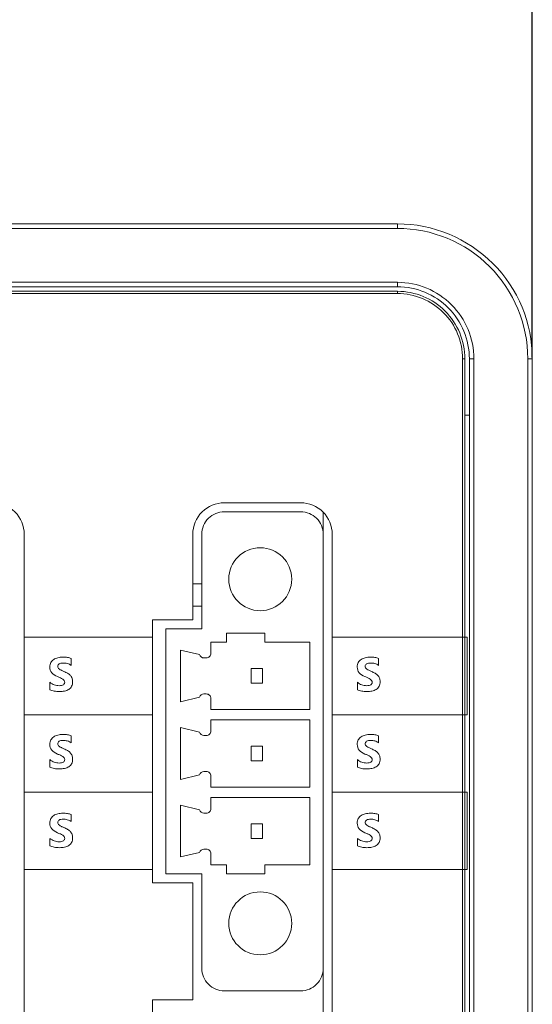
# Model space of a CAD drawing. Header units: millimetres. Extents: x 143 to 803, y 113 to 505.
# Tile 13 of 30: x 328 to 351, y 319 to 362. Entities that reach past the tile are written whole.
import ezdxf

# ---------------------------------------------------------------- set-up
doc = ezdxf.new("R2010")
doc.units = ezdxf.units.MM
doc.header["$MEASUREMENT"] = 0
doc.layers.add('layer 1', color=7, linetype='Continuous')
doc.dimstyles.get("Standard").update_dxf_attribs({"dimtxt": 0.18, "dimasz": 0.18, "dimexe": 0.18, "dimexo": 0.0625, "dimgap": 0.09, "dimtad": 0, "dimtih": 1, "dimtoh": 1, "dimdec": 4, "dimzin": 0, "dimdsep": 46, "dimtxsty": 'Standard', "dimcen": 0.09, "dimadec": 0, "dimazin": 0, "dimtfac": 1, "dimtdec": 4, "dimtofl": 0, "dimtmove": 0, "dimatfit": 3, "dimfxl": 1, "dimtolj": 1, "dimtzin": 0, "dimarcsym": 0})

# ---------------------------------------------------------------- blocks, each defined once
blk = doc.blocks.new('*D1')
at = {"color": 0, "lineweight": -2}
for p, q in [((293.283, 347.392), (293.283, 389.935)), ((293.463, 389.755), (316.693, 389.755)), ((351.103, 389.755), (327.873, 389.755)), ((351.283, 347.392), (351.283, 389.935))]:
    blk.add_line(p, q, dxfattribs=at)
at = {"color": 0}
for points in [[(293.463, 389.785), (293.463, 389.725), (293.283, 389.755)], [(351.103, 389.785), (351.103, 389.725), (351.283, 389.755)]]:
    blk.add_solid(points, dxfattribs=at)
at = {"layer": 'Defpoints', "color": 0}
for p in [(351.283, 389.755), (293.283, 347.33), (351.283, 347.33)]:
    blk.add_point(p, dxfattribs=at)
at = {"color": 0, "insert": (322.283, 389.755), "char_height": 3, "attachment_point": 5}
blk.add_mtext('\\A1;58.00', dxfattribs=at)

msp = doc.modelspace()

# ---------------------------------------------------------------- linework, layer by layer
at = {"layer": 'layer 1', "color": 250, "lineweight": 9}
for points in [[(299.283, 353.33), (299.283, 353.33), (345.283, 353.33), (345.283, 353.33)], [(345.283, 353.129), (345.283, 353.129), (345.283, 353.33), (345.283, 353.33)], [(299.283, 353.129), (299.283, 353.129), (345.283, 353.129), (345.283, 353.129)], [(299.283, 350.73), (299.283, 350.73), (345.283, 350.73), (345.283, 350.73)], [(345.283, 350.73), (345.283, 350.73), (345.283, 350.53), (345.283, 350.53)], [(345.283, 350.33), (345.283, 350.33), (299.283, 350.33), (299.283, 350.33)], [(345.283, 350.23), (345.283, 350.23), (299.283, 350.23), (299.283, 350.23)], [(322.383, 350.53), (322.383, 350.53), (345.283, 350.53), (345.283, 350.53)], [(345.283, 350.23), (345.283, 350.23), (345.283, 350.33), (345.283, 350.33)], [(348.183, 347.33), (348.183, 347.33), (348.283, 347.33), (348.283, 347.33)], [(348.183, 253.331), (348.183, 253.331), (348.183, 347.33), (348.183, 347.33)], [(348.283, 253.331), (348.283, 253.331), (348.283, 347.33), (348.283, 347.33)], [(348.683, 347.33), (348.683, 347.33), (348.483, 347.33), (348.483, 347.33)], [(348.483, 347.33), (348.483, 347.33), (348.483, 253.331), (348.483, 253.331)], [(348.683, 347.33), (348.683, 347.33), (348.683, 253.331), (348.683, 253.331)], [(351.083, 347.33), (351.083, 347.33), (351.283, 347.33), (351.283, 347.33)], [(351.083, 253.331), (351.083, 253.331), (351.083, 347.33), (351.083, 347.33)], [(351.283, 253.331), (351.283, 253.331), (351.283, 347.33), (351.283, 347.33)], [(348.283, 344.83), (348.283, 344.83), (348.483, 344.83), (348.483, 344.83)], [(340.983, 340.93), (340.983, 340.93), (337.583, 340.93), (337.583, 340.93)], [(340.983, 340.53), (340.983, 340.53), (337.583, 340.53), (337.583, 340.53)], [(341.983, 340.486), (341.983, 340.486), (341.983, 260.53), (341.983, 260.53)], [(328.683, 260.53), (328.683, 260.53), (328.683, 339.53), (328.683, 339.53)], [(336.183, 335.73), (336.183, 335.73), (336.183, 339.53), (336.183, 339.53)], [(336.583, 339.53), (336.583, 339.53), (336.583, 335.33), (336.583, 335.33)], [(342.383, 260.53), (342.383, 260.53), (342.383, 339.53), (342.383, 339.53)], [(336.183, 337.33), (336.183, 337.33), (336.583, 337.33), (336.583, 337.33)], [(336.183, 336.33), (336.183, 336.33), (336.583, 336.33), (336.583, 336.33)], [(334.383, 335.73), (334.383, 335.73), (336.183, 335.73), (336.183, 335.73)], [(334.383, 335.73), (334.383, 335.73), (334.383, 324.03), (334.383, 324.03)], [(334.983, 335.33), (334.983, 335.33), (336.583, 335.33), (336.583, 335.33)], [(334.983, 324.43), (334.983, 324.43), (334.983, 335.33), (334.983, 335.33)], [(339.383, 335.13), (339.383, 335.13), (337.683, 335.13), (337.683, 335.13)], [(337.683, 335.13), (337.683, 335.13), (337.683, 334.73), (337.683, 334.73)], [(339.383, 334.73), (339.383, 334.73), (339.383, 335.13), (339.383, 335.13)], [(337.683, 334.73), (337.683, 334.73), (336.983, 334.73), (336.983, 334.73)], [(336.983, 334.73), (336.983, 334.73), (336.983, 334.23), (336.983, 334.23)], [(341.383, 334.73), (341.383, 334.73), (339.383, 334.73), (339.383, 334.73)], [(341.383, 331.73), (341.383, 331.73), (341.383, 334.73), (341.383, 334.73)], [(335.633, 334.38), (335.633, 334.38), (336.483, 334.18), (336.483, 334.18)], [(335.633, 334.38), (335.633, 334.38), (335.633, 332.08), (335.633, 332.08)], [(336.483, 334.18), (336.506, 334.091), (336.585, 334.03), (336.677, 334.03)], [(336.783, 334.03), (336.783, 334.03), (336.677, 334.03), (336.677, 334.03)], [(339.283, 333.555), (339.283, 333.555), (338.783, 333.555), (338.783, 333.555)], [(338.783, 333.555), (338.783, 333.555), (338.783, 332.905), (338.783, 332.905)], [(339.283, 332.905), (339.283, 332.905), (339.283, 333.555), (339.283, 333.555)], [(338.783, 332.905), (338.783, 332.905), (339.283, 332.905), (339.283, 332.905)], [(336.483, 332.28), (336.483, 332.28), (335.633, 332.08), (335.633, 332.08)], [(336.677, 332.43), (336.585, 332.43), (336.506, 332.368), (336.483, 332.28)], [(336.677, 332.43), (336.677, 332.43), (336.783, 332.43), (336.783, 332.43)], [(336.983, 332.23), (336.983, 332.23), (336.983, 331.73), (336.983, 331.73)], [(336.983, 331.73), (336.983, 331.73), (341.383, 331.73), (341.383, 331.73)], [(341.383, 331.28), (341.383, 331.28), (336.983, 331.28), (336.983, 331.28)], [(336.983, 331.28), (336.983, 331.28), (336.983, 330.78), (336.983, 330.78)], [(341.383, 328.28), (341.383, 328.28), (341.383, 331.28), (341.383, 331.28)], [(335.633, 330.93), (335.633, 330.93), (336.483, 330.73), (336.483, 330.73)], [(335.633, 330.93), (335.633, 330.93), (335.633, 328.63), (335.633, 328.63)], [(336.483, 330.73), (336.506, 330.642), (336.585, 330.58), (336.677, 330.58)], [(336.783, 330.58), (336.783, 330.58), (336.677, 330.58), (336.677, 330.58)], [(339.283, 330.105), (339.283, 330.105), (338.783, 330.105), (338.783, 330.105)], [(338.783, 330.105), (338.783, 330.105), (338.783, 329.455), (338.783, 329.455)], [(339.283, 329.455), (339.283, 329.455), (339.283, 330.105), (339.283, 330.105)], [(338.783, 329.455), (338.783, 329.455), (339.283, 329.455), (339.283, 329.455)], [(336.483, 328.83), (336.483, 328.83), (335.633, 328.63), (335.633, 328.63)], [(336.677, 328.98), (336.585, 328.98), (336.506, 328.918), (336.483, 328.83)], [(336.677, 328.98), (336.677, 328.98), (336.783, 328.98), (336.783, 328.98)], [(336.983, 328.78), (336.983, 328.78), (336.983, 328.28), (336.983, 328.28)], [(336.983, 328.28), (336.983, 328.28), (341.383, 328.28), (341.383, 328.28)], [(335.633, 327.48), (335.633, 327.48), (336.483, 327.28), (336.483, 327.28)], [(335.633, 327.48), (335.633, 327.48), (335.633, 325.18), (335.633, 325.18)], [(341.383, 327.83), (341.383, 327.83), (336.983, 327.83), (336.983, 327.83)], [(336.983, 327.83), (336.983, 327.83), (336.983, 327.33), (336.983, 327.33)], [(341.383, 324.83), (341.383, 324.83), (341.383, 327.83), (341.383, 327.83)], [(336.483, 327.28), (336.506, 327.191), (336.585, 327.13), (336.677, 327.13)], [(336.783, 327.13), (336.783, 327.13), (336.677, 327.13), (336.677, 327.13)], [(339.283, 326.655), (339.283, 326.655), (338.783, 326.655), (338.783, 326.655)], [(338.783, 326.655), (338.783, 326.655), (338.783, 326.005), (338.783, 326.005)], [(339.283, 326.005), (339.283, 326.005), (339.283, 326.655), (339.283, 326.655)], [(338.783, 326.005), (338.783, 326.005), (339.283, 326.005), (339.283, 326.005)], [(336.483, 325.38), (336.483, 325.38), (335.633, 325.18), (335.633, 325.18)], [(336.677, 325.53), (336.585, 325.53), (336.506, 325.468), (336.483, 325.38)], [(336.677, 325.53), (336.677, 325.53), (336.783, 325.53), (336.783, 325.53)], [(336.983, 325.33), (336.983, 325.33), (336.983, 324.83), (336.983, 324.83)], [(336.983, 324.83), (336.983, 324.83), (337.683, 324.83), (337.683, 324.83)], [(337.683, 324.83), (337.683, 324.83), (337.683, 324.43), (337.683, 324.43)], [(339.383, 324.83), (339.383, 324.83), (341.383, 324.83), (341.383, 324.83)], [(339.383, 324.43), (339.383, 324.43), (339.383, 324.83), (339.383, 324.83)], [(334.983, 324.43), (334.983, 324.43), (336.583, 324.43), (336.583, 324.43)], [(336.583, 320.23), (336.583, 320.23), (336.583, 324.43), (336.583, 324.43)], [(337.683, 324.43), (337.683, 324.43), (339.383, 324.43), (339.383, 324.43)], [(336.183, 324.03), (336.183, 324.03), (334.383, 324.03), (334.383, 324.03)], [(336.183, 318.83), (336.183, 318.83), (336.183, 324.03), (336.183, 324.03)], [(340.983, 319.23), (340.983, 319.23), (337.583, 319.23), (337.583, 319.23)], [(334.383, 318.83), (334.383, 318.83), (336.183, 318.83), (336.183, 318.83)], [(334.383, 318.83), (334.383, 318.83), (334.383, 260.53), (334.383, 260.53)]]:
    msp.add_open_spline(points, degree=3, dxfattribs=at)
for points, knots in [([(351.283, 347.33), (351.283, 348.921), (350.651, 350.447), (349.525, 351.572), (349.525, 351.572), (348.4, 352.697), (346.874, 353.33), (345.283, 353.33)], [0, 0, 0, 0, 0.333333, 0.333333, 0.333333, 0.333333, 1, 1, 1, 1]), ([(351.083, 347.33), (351.083, 348.868), (350.472, 350.343), (349.384, 351.431), (349.384, 351.431), (348.296, 352.518), (346.821, 353.129), (345.283, 353.129)], [0, 0, 0, 0, 0.333333, 0.333333, 0.333333, 0.333333, 1, 1, 1, 1]), ([(348.683, 347.33), (348.683, 348.231), (348.325, 349.096), (347.687, 349.734), (347.687, 349.734), (347.05, 350.371), (346.185, 350.73), (345.283, 350.73)], [0, 0, 0, 0, 0.333333, 0.333333, 0.333333, 0.333333, 1, 1, 1, 1]), ([(348.483, 347.33), (348.483, 348.179), (348.146, 348.992), (347.546, 349.593), (347.546, 349.593), (346.946, 350.193), (346.132, 350.53), (345.283, 350.53)], [0, 0, 0, 0, 0.333333, 0.333333, 0.333333, 0.333333, 1, 1, 1, 1]), ([(348.283, 347.33), (348.283, 348.125), (347.967, 348.888), (347.404, 349.451), (347.404, 349.451), (346.842, 350.014), (346.079, 350.33), (345.283, 350.33)], [0, 0, 0, 0, 0.333333, 0.333333, 0.333333, 0.333333, 1, 1, 1, 1]), ([(348.183, 347.33), (348.183, 348.099), (347.878, 348.837), (347.334, 349.38), (347.334, 349.38), (346.79, 349.924), (346.052, 350.23), (345.283, 350.23)], [0, 0, 0, 0, 0.333333, 0.333333, 0.333333, 0.333333, 1, 1, 1, 1]), ([(328.683, 339.53), (328.683, 339.901), (328.535, 340.257), (328.273, 340.52), (328.273, 340.52), (328.01, 340.782), (327.655, 340.93), (327.283, 340.93)], [0, 0, 0, 0, 0.333333, 0.333333, 0.333333, 0.333333, 1, 1, 1, 1]), ([(337.583, 340.93), (337.212, 340.93), (336.856, 340.782), (336.593, 340.52), (336.593, 340.52), (336.33, 340.257), (336.183, 339.901), (336.183, 339.53)], [0, 0, 0, 0, 0.333333, 0.333333, 0.333333, 0.333333, 1, 1, 1, 1]), ([(342.383, 339.53), (342.383, 339.901), (342.236, 340.257), (341.973, 340.52), (341.973, 340.52), (341.71, 340.782), (341.354, 340.93), (340.983, 340.93)], [0, 0, 0, 0, 0.333333, 0.333333, 0.333333, 0.333333, 1, 1, 1, 1]), ([(337.583, 340.53), (337.318, 340.53), (337.064, 340.425), (336.876, 340.237), (336.876, 340.237), (336.689, 340.05), (336.583, 339.795), (336.583, 339.53)], [0, 0, 0, 0, 0.333333, 0.333333, 0.333333, 0.333333, 1, 1, 1, 1]), ([(341.983, 339.53), (341.983, 339.795), (341.878, 340.05), (341.69, 340.237), (341.69, 340.237), (341.503, 340.425), (341.248, 340.53), (340.983, 340.53)], [0, 0, 0, 0, 0.333333, 0.333333, 0.333333, 0.333333, 1, 1, 1, 1]), ([(339.183, 336.13), (339.956, 336.13), (340.583, 336.757), (340.583, 337.53), (340.583, 337.53), (340.583, 338.303), (339.956, 338.93), (339.183, 338.93), (339.183, 338.93), (338.41, 338.93), (337.783, 338.303), (337.783, 337.53), (337.783, 337.53), (337.783, 336.757), (338.41, 336.13), (339.183, 336.13)], [0, 0, 0, 0, 0.2, 0.2, 0.2, 0.2, 0.4, 0.4, 0.4, 0.4, 0.6, 0.6, 0.6, 0.6, 1, 1, 1, 1]), ([(328.683, 334.953), (328.683, 334.953), (334.383, 334.953), (334.383, 334.953), (334.383, 334.953), (334.383, 334.953), (334.383, 331.507), (334.383, 331.507), (334.383, 331.507), (334.383, 331.507), (328.683, 331.507), (328.683, 331.507), (328.683, 331.507), (328.683, 331.507), (328.683, 334.953), (328.683, 334.953)], [0, 0, 0, 0, 0.2, 0.2, 0.2, 0.2, 0.4, 0.4, 0.4, 0.4, 0.6, 0.6, 0.6, 0.6, 1, 1, 1, 1]), ([(342.383, 334.953), (342.383, 334.953), (348.383, 334.953), (348.383, 334.953), (348.383, 334.953), (348.383, 334.953), (348.383, 331.507), (348.383, 331.507), (348.383, 331.507), (348.383, 331.507), (342.383, 331.507), (342.383, 331.507), (342.383, 331.507), (342.383, 331.507), (342.383, 334.953), (342.383, 334.953)], [0, 0, 0, 0, 0.2, 0.2, 0.2, 0.2, 0.4, 0.4, 0.4, 0.4, 0.6, 0.6, 0.6, 0.6, 1, 1, 1, 1]), ([(329.828, 332.616), (329.828, 332.616), (329.828, 332.947), (329.828, 332.947), (329.828, 332.947), (329.888, 332.897), (329.953, 332.859), (330.023, 332.834), (330.023, 332.834), (330.094, 332.809), (330.164, 332.796), (330.236, 332.796), (330.236, 332.796), (330.278, 332.796), (330.315, 332.8), (330.346, 332.808), (330.346, 332.808), (330.378, 332.815), (330.403, 332.826), (330.425, 332.839), (330.425, 332.839), (330.446, 332.853), (330.461, 332.869), (330.472, 332.887), (330.472, 332.887), (330.482, 332.905), (330.487, 332.925), (330.487, 332.946), (330.487, 332.946), (330.487, 332.975), (330.479, 333.001), (330.462, 333.024), (330.462, 333.024), (330.446, 333.047), (330.423, 333.068), (330.395, 333.087), (330.395, 333.087), (330.366, 333.106), (330.333, 333.125), (330.293, 333.142), (330.293, 333.142), (330.253, 333.16), (330.212, 333.179), (330.166, 333.198), (330.166, 333.198), (330.05, 333.245), (329.964, 333.304), (329.907, 333.374), (329.907, 333.374), (329.85, 333.444), (329.822, 333.528), (329.822, 333.626), (329.822, 333.626), (329.822, 333.703), (329.837, 333.77), (329.868, 333.825), (329.868, 333.825), (329.899, 333.881), (329.942, 333.926), (329.995, 333.962), (329.995, 333.962), (330.048, 333.998), (330.11, 334.024), (330.18, 334.041), (330.18, 334.041), (330.25, 334.058), (330.325, 334.067), (330.403, 334.067), (330.403, 334.067), (330.481, 334.067), (330.549, 334.062), (330.609, 334.053), (330.609, 334.053), (330.668, 334.043), (330.723, 334.029), (330.773, 334.01), (330.773, 334.01), (330.773, 334.01), (330.773, 333.701), (330.773, 333.701), (330.773, 333.701), (330.749, 333.718), (330.722, 333.733), (330.692, 333.746), (330.692, 333.746), (330.663, 333.759), (330.633, 333.77), (330.602, 333.779), (330.602, 333.779), (330.571, 333.787), (330.54, 333.794), (330.509, 333.798), (330.509, 333.798), (330.479, 333.802), (330.45, 333.804), (330.422, 333.804), (330.422, 333.804), (330.384, 333.804), (330.35, 333.8), (330.319, 333.793), (330.319, 333.793), (330.288, 333.786), (330.262, 333.776), (330.24, 333.763), (330.24, 333.763), (330.219, 333.75), (330.203, 333.734), (330.191, 333.716), (330.191, 333.716), (330.179, 333.697), (330.173, 333.677), (330.173, 333.654), (330.173, 333.654), (330.173, 333.629), (330.18, 333.607), (330.193, 333.588), (330.193, 333.588), (330.206, 333.568), (330.225, 333.549), (330.249, 333.532), (330.249, 333.532), (330.273, 333.514), (330.302, 333.497), (330.337, 333.48), (330.337, 333.48), (330.371, 333.463), (330.41, 333.446), (330.453, 333.428), (330.453, 333.428), (330.512, 333.403), (330.565, 333.377), (330.613, 333.349), (330.613, 333.349), (330.66, 333.321), (330.7, 333.289), (330.734, 333.254), (330.734, 333.254), (330.768, 333.219), (330.794, 333.179), (330.812, 333.134), (330.812, 333.134), (330.83, 333.089), (330.838, 333.036), (330.838, 332.976), (330.838, 332.976), (330.838, 332.893), (330.823, 332.824), (330.791, 332.768), (330.791, 332.768), (330.76, 332.712), (330.718, 332.666), (330.664, 332.632), (330.664, 332.632), (330.61, 332.597), (330.548, 332.572), (330.477, 332.557), (330.477, 332.557), (330.405, 332.541), (330.33, 332.534), (330.25, 332.534), (330.25, 332.534), (330.169, 332.534), (330.092, 332.541), (330.019, 332.554), (330.019, 332.554), (329.946, 332.568), (329.881, 332.589), (329.828, 332.616)], [0, 0, 0, 0, 0.023256, 0.023256, 0.023256, 0.023256, 0.046512, 0.046512, 0.046512, 0.046512, 0.069767, 0.069767, 0.069767, 0.069767, 0.093023, 0.093023, 0.093023, 0.093023, 0.116279, 0.116279, 0.116279, 0.116279, 0.139535, 0.139535, 0.139535, 0.139535, 0.162791, 0.162791, 0.162791, 0.162791, 0.186047, 0.186047, 0.186047, 0.186047, 0.209302, 0.209302, 0.209302, 0.209302, 0.232558, 0.232558, 0.232558, 0.232558, 0.255814, 0.255814, 0.255814, 0.255814, 0.27907, 0.27907, 0.27907, 0.27907, 0.302326, 0.302326, 0.302326, 0.302326, 0.325581, 0.325581, 0.325581, 0.325581, 0.348837, 0.348837, 0.348837, 0.348837, 0.372093, 0.372093, 0.372093, 0.372093, 0.395349, 0.395349, 0.395349, 0.395349, 0.418605, 0.418605, 0.418605, 0.418605, 0.44186, 0.44186, 0.44186, 0.44186, 0.465116, 0.465116, 0.465116, 0.465116, 0.488372, 0.488372, 0.488372, 0.488372, 0.511628, 0.511628, 0.511628, 0.511628, 0.534884, 0.534884, 0.534884, 0.534884, 0.55814, 0.55814, 0.55814, 0.55814, 0.581395, 0.581395, 0.581395, 0.581395, 0.604651, 0.604651, 0.604651, 0.604651, 0.627907, 0.627907, 0.627907, 0.627907, 0.651163, 0.651163, 0.651163, 0.651163, 0.674419, 0.674419, 0.674419, 0.674419, 0.697674, 0.697674, 0.697674, 0.697674, 0.72093, 0.72093, 0.72093, 0.72093, 0.744186, 0.744186, 0.744186, 0.744186, 0.767442, 0.767442, 0.767442, 0.767442, 0.790698, 0.790698, 0.790698, 0.790698, 0.813953, 0.813953, 0.813953, 0.813953, 0.837209, 0.837209, 0.837209, 0.837209, 0.860465, 0.860465, 0.860465, 0.860465, 0.883721, 0.883721, 0.883721, 0.883721, 0.906977, 0.906977, 0.906977, 0.906977, 0.930233, 0.930233, 0.930233, 0.930233, 0.953488, 0.953488, 0.953488, 0.953488, 1, 1, 1, 1]), ([(336.783, 334.03), (336.836, 334.03), (336.887, 334.051), (336.925, 334.088), (336.925, 334.088), (336.962, 334.126), (336.983, 334.177), (336.983, 334.23)], [0, 0, 0, 0, 0.333333, 0.333333, 0.333333, 0.333333, 1, 1, 1, 1]), ([(343.502, 332.616), (343.502, 332.616), (343.502, 332.947), (343.502, 332.947), (343.502, 332.947), (343.563, 332.897), (343.628, 332.859), (343.698, 332.834), (343.698, 332.834), (343.768, 332.809), (343.839, 332.796), (343.911, 332.796), (343.911, 332.796), (343.953, 332.796), (343.99, 332.8), (344.021, 332.808), (344.021, 332.808), (344.052, 332.815), (344.078, 332.826), (344.1, 332.839), (344.1, 332.839), (344.12, 332.853), (344.136, 332.869), (344.146, 332.887), (344.146, 332.887), (344.157, 332.905), (344.162, 332.925), (344.162, 332.946), (344.162, 332.946), (344.162, 332.975), (344.154, 333.001), (344.137, 333.024), (344.137, 333.024), (344.12, 333.047), (344.098, 333.068), (344.069, 333.087), (344.069, 333.087), (344.041, 333.106), (344.007, 333.125), (343.967, 333.142), (343.967, 333.142), (343.928, 333.16), (343.886, 333.179), (343.841, 333.198), (343.841, 333.198), (343.725, 333.245), (343.638, 333.304), (343.582, 333.374), (343.582, 333.374), (343.525, 333.444), (343.497, 333.528), (343.497, 333.626), (343.497, 333.626), (343.497, 333.703), (343.512, 333.77), (343.543, 333.825), (343.543, 333.825), (343.574, 333.881), (343.616, 333.926), (343.67, 333.962), (343.67, 333.962), (343.723, 333.998), (343.785, 334.024), (343.855, 334.041), (343.855, 334.041), (343.925, 334.058), (343.999, 334.067), (344.078, 334.067), (344.078, 334.067), (344.155, 334.067), (344.224, 334.062), (344.283, 334.053), (344.283, 334.053), (344.343, 334.043), (344.398, 334.029), (344.448, 334.01), (344.448, 334.01), (344.448, 334.01), (344.448, 333.701), (344.448, 333.701), (344.448, 333.701), (344.423, 333.718), (344.396, 333.733), (344.367, 333.746), (344.367, 333.746), (344.338, 333.759), (344.307, 333.77), (344.276, 333.779), (344.276, 333.779), (344.246, 333.787), (344.215, 333.794), (344.184, 333.798), (344.184, 333.798), (344.153, 333.802), (344.124, 333.804), (344.097, 333.804), (344.097, 333.804), (344.059, 333.804), (344.025, 333.8), (343.993, 333.793), (343.993, 333.793), (343.962, 333.786), (343.936, 333.776), (343.915, 333.763), (343.915, 333.763), (343.894, 333.75), (343.877, 333.734), (343.865, 333.716), (343.865, 333.716), (343.854, 333.697), (343.848, 333.677), (343.848, 333.654), (343.848, 333.654), (343.848, 333.629), (343.854, 333.607), (343.868, 333.588), (343.868, 333.588), (343.88, 333.568), (343.899, 333.549), (343.923, 333.532), (343.923, 333.532), (343.947, 333.514), (343.977, 333.497), (344.011, 333.48), (344.011, 333.48), (344.045, 333.463), (344.084, 333.446), (344.128, 333.428), (344.128, 333.428), (344.187, 333.403), (344.24, 333.377), (344.287, 333.349), (344.287, 333.349), (344.335, 333.321), (344.375, 333.289), (344.409, 333.254), (344.409, 333.254), (344.443, 333.219), (344.468, 333.179), (344.486, 333.134), (344.486, 333.134), (344.504, 333.089), (344.513, 333.036), (344.513, 332.976), (344.513, 332.976), (344.513, 332.893), (344.498, 332.824), (344.466, 332.768), (344.466, 332.768), (344.435, 332.712), (344.392, 332.666), (344.338, 332.632), (344.338, 332.632), (344.285, 332.597), (344.222, 332.572), (344.151, 332.557), (344.151, 332.557), (344.08, 332.541), (344.004, 332.534), (343.925, 332.534), (343.925, 332.534), (343.844, 332.534), (343.767, 332.541), (343.694, 332.554), (343.694, 332.554), (343.62, 332.568), (343.556, 332.589), (343.502, 332.616)], [0, 0, 0, 0, 0.023256, 0.023256, 0.023256, 0.023256, 0.046512, 0.046512, 0.046512, 0.046512, 0.069767, 0.069767, 0.069767, 0.069767, 0.093023, 0.093023, 0.093023, 0.093023, 0.116279, 0.116279, 0.116279, 0.116279, 0.139535, 0.139535, 0.139535, 0.139535, 0.162791, 0.162791, 0.162791, 0.162791, 0.186047, 0.186047, 0.186047, 0.186047, 0.209302, 0.209302, 0.209302, 0.209302, 0.232558, 0.232558, 0.232558, 0.232558, 0.255814, 0.255814, 0.255814, 0.255814, 0.27907, 0.27907, 0.27907, 0.27907, 0.302326, 0.302326, 0.302326, 0.302326, 0.325581, 0.325581, 0.325581, 0.325581, 0.348837, 0.348837, 0.348837, 0.348837, 0.372093, 0.372093, 0.372093, 0.372093, 0.395349, 0.395349, 0.395349, 0.395349, 0.418605, 0.418605, 0.418605, 0.418605, 0.44186, 0.44186, 0.44186, 0.44186, 0.465116, 0.465116, 0.465116, 0.465116, 0.488372, 0.488372, 0.488372, 0.488372, 0.511628, 0.511628, 0.511628, 0.511628, 0.534884, 0.534884, 0.534884, 0.534884, 0.55814, 0.55814, 0.55814, 0.55814, 0.581395, 0.581395, 0.581395, 0.581395, 0.604651, 0.604651, 0.604651, 0.604651, 0.627907, 0.627907, 0.627907, 0.627907, 0.651163, 0.651163, 0.651163, 0.651163, 0.674419, 0.674419, 0.674419, 0.674419, 0.697674, 0.697674, 0.697674, 0.697674, 0.72093, 0.72093, 0.72093, 0.72093, 0.744186, 0.744186, 0.744186, 0.744186, 0.767442, 0.767442, 0.767442, 0.767442, 0.790698, 0.790698, 0.790698, 0.790698, 0.813953, 0.813953, 0.813953, 0.813953, 0.837209, 0.837209, 0.837209, 0.837209, 0.860465, 0.860465, 0.860465, 0.860465, 0.883721, 0.883721, 0.883721, 0.883721, 0.906977, 0.906977, 0.906977, 0.906977, 0.930233, 0.930233, 0.930233, 0.930233, 0.953488, 0.953488, 0.953488, 0.953488, 1, 1, 1, 1]), ([(336.983, 332.23), (336.983, 332.283), (336.962, 332.334), (336.925, 332.371), (336.925, 332.371), (336.887, 332.409), (336.836, 332.43), (336.783, 332.43)], [0, 0, 0, 0, 0.333333, 0.333333, 0.333333, 0.333333, 1, 1, 1, 1]), ([(329.828, 329.177), (329.828, 329.177), (329.828, 329.508), (329.828, 329.508), (329.828, 329.508), (329.888, 329.457), (329.953, 329.42), (330.023, 329.395), (330.023, 329.395), (330.094, 329.37), (330.164, 329.357), (330.236, 329.357), (330.236, 329.357), (330.278, 329.357), (330.315, 329.361), (330.346, 329.368), (330.346, 329.368), (330.378, 329.376), (330.403, 329.386), (330.425, 329.4), (330.425, 329.4), (330.446, 329.413), (330.461, 329.429), (330.472, 329.447), (330.472, 329.447), (330.482, 329.465), (330.487, 329.485), (330.487, 329.507), (330.487, 329.507), (330.487, 329.536), (330.479, 329.561), (330.462, 329.584), (330.462, 329.584), (330.446, 329.607), (330.423, 329.628), (330.395, 329.647), (330.395, 329.647), (330.366, 329.667), (330.333, 329.685), (330.293, 329.703), (330.293, 329.703), (330.253, 329.721), (330.212, 329.739), (330.166, 329.758), (330.166, 329.758), (330.05, 329.806), (329.964, 329.865), (329.907, 329.935), (329.907, 329.935), (329.85, 330.004), (329.822, 330.088), (329.822, 330.187), (329.822, 330.187), (329.822, 330.264), (329.837, 330.33), (329.868, 330.386), (329.868, 330.386), (329.899, 330.441), (329.942, 330.487), (329.995, 330.523), (329.995, 330.523), (330.048, 330.558), (330.11, 330.584), (330.18, 330.602), (330.18, 330.602), (330.25, 330.619), (330.325, 330.627), (330.403, 330.627), (330.403, 330.627), (330.481, 330.627), (330.549, 330.622), (330.609, 330.613), (330.609, 330.613), (330.668, 330.604), (330.723, 330.589), (330.773, 330.57), (330.773, 330.57), (330.773, 330.57), (330.773, 330.261), (330.773, 330.261), (330.773, 330.261), (330.749, 330.278), (330.722, 330.293), (330.692, 330.307), (330.692, 330.307), (330.663, 330.32), (330.633, 330.33), (330.602, 330.339), (330.602, 330.339), (330.571, 330.348), (330.54, 330.354), (330.509, 330.358), (330.509, 330.358), (330.479, 330.362), (330.45, 330.364), (330.422, 330.364), (330.422, 330.364), (330.384, 330.364), (330.35, 330.361), (330.319, 330.354), (330.319, 330.354), (330.288, 330.346), (330.262, 330.336), (330.24, 330.323), (330.24, 330.323), (330.219, 330.31), (330.203, 330.295), (330.191, 330.276), (330.191, 330.276), (330.179, 330.258), (330.173, 330.237), (330.173, 330.215), (330.173, 330.215), (330.173, 330.19), (330.18, 330.168), (330.193, 330.148), (330.193, 330.148), (330.206, 330.128), (330.225, 330.11), (330.249, 330.092), (330.249, 330.092), (330.273, 330.075), (330.302, 330.057), (330.337, 330.041), (330.337, 330.041), (330.371, 330.024), (330.41, 330.006), (330.453, 329.988), (330.453, 329.988), (330.512, 329.964), (330.565, 329.937), (330.613, 329.909), (330.613, 329.909), (330.66, 329.881), (330.7, 329.85), (330.734, 329.815), (330.734, 329.815), (330.768, 329.779), (330.794, 329.739), (330.812, 329.694), (330.812, 329.694), (330.83, 329.649), (330.838, 329.597), (330.838, 329.537), (330.838, 329.537), (330.838, 329.454), (330.823, 329.385), (330.791, 329.328), (330.791, 329.328), (330.76, 329.272), (330.718, 329.227), (330.664, 329.192), (330.664, 329.192), (330.61, 329.157), (330.548, 329.132), (330.477, 329.117), (330.477, 329.117), (330.405, 329.102), (330.33, 329.094), (330.25, 329.094), (330.25, 329.094), (330.169, 329.094), (330.092, 329.101), (330.019, 329.115), (330.019, 329.115), (329.946, 329.129), (329.881, 329.149), (329.828, 329.177)], [0, 0, 0, 0, 0.023256, 0.023256, 0.023256, 0.023256, 0.046512, 0.046512, 0.046512, 0.046512, 0.069767, 0.069767, 0.069767, 0.069767, 0.093023, 0.093023, 0.093023, 0.093023, 0.116279, 0.116279, 0.116279, 0.116279, 0.139535, 0.139535, 0.139535, 0.139535, 0.162791, 0.162791, 0.162791, 0.162791, 0.186047, 0.186047, 0.186047, 0.186047, 0.209302, 0.209302, 0.209302, 0.209302, 0.232558, 0.232558, 0.232558, 0.232558, 0.255814, 0.255814, 0.255814, 0.255814, 0.27907, 0.27907, 0.27907, 0.27907, 0.302326, 0.302326, 0.302326, 0.302326, 0.325581, 0.325581, 0.325581, 0.325581, 0.348837, 0.348837, 0.348837, 0.348837, 0.372093, 0.372093, 0.372093, 0.372093, 0.395349, 0.395349, 0.395349, 0.395349, 0.418605, 0.418605, 0.418605, 0.418605, 0.44186, 0.44186, 0.44186, 0.44186, 0.465116, 0.465116, 0.465116, 0.465116, 0.488372, 0.488372, 0.488372, 0.488372, 0.511628, 0.511628, 0.511628, 0.511628, 0.534884, 0.534884, 0.534884, 0.534884, 0.55814, 0.55814, 0.55814, 0.55814, 0.581395, 0.581395, 0.581395, 0.581395, 0.604651, 0.604651, 0.604651, 0.604651, 0.627907, 0.627907, 0.627907, 0.627907, 0.651163, 0.651163, 0.651163, 0.651163, 0.674419, 0.674419, 0.674419, 0.674419, 0.697674, 0.697674, 0.697674, 0.697674, 0.72093, 0.72093, 0.72093, 0.72093, 0.744186, 0.744186, 0.744186, 0.744186, 0.767442, 0.767442, 0.767442, 0.767442, 0.790698, 0.790698, 0.790698, 0.790698, 0.813953, 0.813953, 0.813953, 0.813953, 0.837209, 0.837209, 0.837209, 0.837209, 0.860465, 0.860465, 0.860465, 0.860465, 0.883721, 0.883721, 0.883721, 0.883721, 0.906977, 0.906977, 0.906977, 0.906977, 0.930233, 0.930233, 0.930233, 0.930233, 0.953488, 0.953488, 0.953488, 0.953488, 1, 1, 1, 1]), ([(336.783, 330.58), (336.836, 330.58), (336.887, 330.601), (336.925, 330.638), (336.925, 330.638), (336.962, 330.676), (336.983, 330.727), (336.983, 330.78)], [0, 0, 0, 0, 0.333333, 0.333333, 0.333333, 0.333333, 1, 1, 1, 1]), ([(343.502, 329.177), (343.502, 329.177), (343.502, 329.508), (343.502, 329.508), (343.502, 329.508), (343.563, 329.457), (343.628, 329.42), (343.698, 329.395), (343.698, 329.395), (343.768, 329.37), (343.839, 329.357), (343.911, 329.357), (343.911, 329.357), (343.953, 329.357), (343.99, 329.361), (344.021, 329.368), (344.021, 329.368), (344.052, 329.376), (344.078, 329.386), (344.1, 329.4), (344.1, 329.4), (344.12, 329.413), (344.136, 329.429), (344.146, 329.447), (344.146, 329.447), (344.157, 329.465), (344.162, 329.485), (344.162, 329.507), (344.162, 329.507), (344.162, 329.536), (344.154, 329.561), (344.137, 329.584), (344.137, 329.584), (344.12, 329.607), (344.098, 329.628), (344.069, 329.647), (344.069, 329.647), (344.041, 329.667), (344.007, 329.685), (343.967, 329.703), (343.967, 329.703), (343.928, 329.721), (343.886, 329.739), (343.841, 329.758), (343.841, 329.758), (343.725, 329.806), (343.638, 329.865), (343.582, 329.935), (343.582, 329.935), (343.525, 330.004), (343.497, 330.088), (343.497, 330.187), (343.497, 330.187), (343.497, 330.264), (343.512, 330.33), (343.543, 330.386), (343.543, 330.386), (343.574, 330.441), (343.616, 330.487), (343.67, 330.523), (343.67, 330.523), (343.723, 330.558), (343.785, 330.584), (343.855, 330.602), (343.855, 330.602), (343.925, 330.619), (343.999, 330.627), (344.078, 330.627), (344.078, 330.627), (344.155, 330.627), (344.224, 330.622), (344.283, 330.613), (344.283, 330.613), (344.343, 330.604), (344.398, 330.589), (344.448, 330.57), (344.448, 330.57), (344.448, 330.57), (344.448, 330.261), (344.448, 330.261), (344.448, 330.261), (344.423, 330.278), (344.396, 330.293), (344.367, 330.307), (344.367, 330.307), (344.338, 330.32), (344.307, 330.33), (344.276, 330.339), (344.276, 330.339), (344.246, 330.348), (344.215, 330.354), (344.184, 330.358), (344.184, 330.358), (344.153, 330.362), (344.124, 330.364), (344.097, 330.364), (344.097, 330.364), (344.059, 330.364), (344.025, 330.361), (343.993, 330.354), (343.993, 330.354), (343.962, 330.346), (343.936, 330.336), (343.915, 330.323), (343.915, 330.323), (343.894, 330.31), (343.877, 330.295), (343.865, 330.276), (343.865, 330.276), (343.854, 330.258), (343.848, 330.237), (343.848, 330.215), (343.848, 330.215), (343.848, 330.19), (343.854, 330.168), (343.868, 330.148), (343.868, 330.148), (343.88, 330.128), (343.899, 330.11), (343.923, 330.092), (343.923, 330.092), (343.947, 330.075), (343.977, 330.057), (344.011, 330.041), (344.011, 330.041), (344.045, 330.024), (344.084, 330.006), (344.128, 329.988), (344.128, 329.988), (344.187, 329.964), (344.24, 329.937), (344.287, 329.909), (344.287, 329.909), (344.335, 329.881), (344.375, 329.85), (344.409, 329.815), (344.409, 329.815), (344.443, 329.779), (344.468, 329.739), (344.486, 329.694), (344.486, 329.694), (344.504, 329.649), (344.513, 329.597), (344.513, 329.537), (344.513, 329.537), (344.513, 329.454), (344.498, 329.385), (344.466, 329.328), (344.466, 329.328), (344.435, 329.272), (344.392, 329.227), (344.338, 329.192), (344.338, 329.192), (344.285, 329.157), (344.222, 329.132), (344.151, 329.117), (344.151, 329.117), (344.08, 329.102), (344.004, 329.094), (343.925, 329.094), (343.925, 329.094), (343.844, 329.094), (343.767, 329.101), (343.694, 329.115), (343.694, 329.115), (343.62, 329.129), (343.556, 329.149), (343.502, 329.177)], [0, 0, 0, 0, 0.023256, 0.023256, 0.023256, 0.023256, 0.046512, 0.046512, 0.046512, 0.046512, 0.069767, 0.069767, 0.069767, 0.069767, 0.093023, 0.093023, 0.093023, 0.093023, 0.116279, 0.116279, 0.116279, 0.116279, 0.139535, 0.139535, 0.139535, 0.139535, 0.162791, 0.162791, 0.162791, 0.162791, 0.186047, 0.186047, 0.186047, 0.186047, 0.209302, 0.209302, 0.209302, 0.209302, 0.232558, 0.232558, 0.232558, 0.232558, 0.255814, 0.255814, 0.255814, 0.255814, 0.27907, 0.27907, 0.27907, 0.27907, 0.302326, 0.302326, 0.302326, 0.302326, 0.325581, 0.325581, 0.325581, 0.325581, 0.348837, 0.348837, 0.348837, 0.348837, 0.372093, 0.372093, 0.372093, 0.372093, 0.395349, 0.395349, 0.395349, 0.395349, 0.418605, 0.418605, 0.418605, 0.418605, 0.44186, 0.44186, 0.44186, 0.44186, 0.465116, 0.465116, 0.465116, 0.465116, 0.488372, 0.488372, 0.488372, 0.488372, 0.511628, 0.511628, 0.511628, 0.511628, 0.534884, 0.534884, 0.534884, 0.534884, 0.55814, 0.55814, 0.55814, 0.55814, 0.581395, 0.581395, 0.581395, 0.581395, 0.604651, 0.604651, 0.604651, 0.604651, 0.627907, 0.627907, 0.627907, 0.627907, 0.651163, 0.651163, 0.651163, 0.651163, 0.674419, 0.674419, 0.674419, 0.674419, 0.697674, 0.697674, 0.697674, 0.697674, 0.72093, 0.72093, 0.72093, 0.72093, 0.744186, 0.744186, 0.744186, 0.744186, 0.767442, 0.767442, 0.767442, 0.767442, 0.790698, 0.790698, 0.790698, 0.790698, 0.813953, 0.813953, 0.813953, 0.813953, 0.837209, 0.837209, 0.837209, 0.837209, 0.860465, 0.860465, 0.860465, 0.860465, 0.883721, 0.883721, 0.883721, 0.883721, 0.906977, 0.906977, 0.906977, 0.906977, 0.930233, 0.930233, 0.930233, 0.930233, 0.953488, 0.953488, 0.953488, 0.953488, 1, 1, 1, 1]), ([(336.983, 328.78), (336.983, 328.833), (336.962, 328.884), (336.925, 328.922), (336.925, 328.922), (336.887, 328.959), (336.836, 328.98), (336.783, 328.98)], [0, 0, 0, 0, 0.333333, 0.333333, 0.333333, 0.333333, 1, 1, 1, 1]), ([(328.683, 328.062), (328.683, 328.062), (334.383, 328.062), (334.383, 328.062), (334.383, 328.062), (334.383, 328.062), (334.383, 324.617), (334.383, 324.617), (334.383, 324.617), (334.383, 324.617), (328.683, 324.617), (328.683, 324.617), (328.683, 324.617), (328.683, 324.617), (328.683, 328.062), (328.683, 328.062)], [0, 0, 0, 0, 0.2, 0.2, 0.2, 0.2, 0.4, 0.4, 0.4, 0.4, 0.6, 0.6, 0.6, 0.6, 1, 1, 1, 1]), ([(342.383, 328.062), (342.383, 328.062), (348.383, 328.062), (348.383, 328.062), (348.383, 328.062), (348.383, 328.062), (348.383, 324.617), (348.383, 324.617), (348.383, 324.617), (348.383, 324.617), (342.383, 324.617), (342.383, 324.617), (342.383, 324.617), (342.383, 324.617), (342.383, 328.062), (342.383, 328.062)], [0, 0, 0, 0, 0.2, 0.2, 0.2, 0.2, 0.4, 0.4, 0.4, 0.4, 0.6, 0.6, 0.6, 0.6, 1, 1, 1, 1]), ([(329.828, 325.677), (329.828, 325.677), (329.828, 326.008), (329.828, 326.008), (329.828, 326.008), (329.888, 325.957), (329.953, 325.919), (330.023, 325.894), (330.023, 325.894), (330.094, 325.869), (330.164, 325.857), (330.236, 325.857), (330.236, 325.857), (330.278, 325.857), (330.315, 325.86), (330.346, 325.868), (330.346, 325.868), (330.378, 325.876), (330.403, 325.886), (330.425, 325.9), (330.425, 325.9), (330.446, 325.913), (330.461, 325.929), (330.472, 325.947), (330.472, 325.947), (330.482, 325.965), (330.487, 325.985), (330.487, 326.006), (330.487, 326.006), (330.487, 326.035), (330.479, 326.061), (330.462, 326.084), (330.462, 326.084), (330.446, 326.107), (330.423, 326.128), (330.395, 326.147), (330.395, 326.147), (330.366, 326.166), (330.333, 326.185), (330.293, 326.203), (330.293, 326.203), (330.253, 326.221), (330.212, 326.239), (330.166, 326.258), (330.166, 326.258), (330.05, 326.306), (329.964, 326.365), (329.907, 326.434), (329.907, 326.434), (329.85, 326.504), (329.822, 326.588), (329.822, 326.686), (329.822, 326.686), (329.822, 326.764), (329.837, 326.83), (329.868, 326.885), (329.868, 326.885), (329.899, 326.941), (329.942, 326.987), (329.995, 327.022), (329.995, 327.022), (330.048, 327.058), (330.11, 327.085), (330.18, 327.102), (330.18, 327.102), (330.25, 327.118), (330.325, 327.127), (330.403, 327.127), (330.403, 327.127), (330.481, 327.127), (330.549, 327.122), (330.609, 327.113), (330.609, 327.113), (330.668, 327.103), (330.723, 327.089), (330.773, 327.069), (330.773, 327.069), (330.773, 327.069), (330.773, 326.761), (330.773, 326.761), (330.773, 326.761), (330.749, 326.778), (330.722, 326.793), (330.692, 326.806), (330.692, 326.806), (330.663, 326.819), (330.633, 326.83), (330.602, 326.839), (330.602, 326.839), (330.571, 326.848), (330.54, 326.854), (330.509, 326.858), (330.509, 326.858), (330.479, 326.862), (330.45, 326.864), (330.422, 326.864), (330.422, 326.864), (330.384, 326.864), (330.35, 326.861), (330.319, 326.853), (330.319, 326.853), (330.288, 326.846), (330.262, 326.836), (330.24, 326.823), (330.24, 326.823), (330.219, 326.81), (330.203, 326.794), (330.191, 326.776), (330.191, 326.776), (330.179, 326.758), (330.173, 326.737), (330.173, 326.715), (330.173, 326.715), (330.173, 326.689), (330.18, 326.667), (330.193, 326.648), (330.193, 326.648), (330.206, 326.628), (330.225, 326.609), (330.249, 326.592), (330.249, 326.592), (330.273, 326.574), (330.302, 326.557), (330.337, 326.54), (330.337, 326.54), (330.371, 326.523), (330.41, 326.506), (330.453, 326.488), (330.453, 326.488), (330.512, 326.463), (330.565, 326.437), (330.613, 326.409), (330.613, 326.409), (330.66, 326.381), (330.7, 326.349), (330.734, 326.314), (330.734, 326.314), (330.768, 326.279), (330.794, 326.239), (330.812, 326.194), (330.812, 326.194), (330.83, 326.149), (330.838, 326.096), (330.838, 326.036), (330.838, 326.036), (330.838, 325.954), (330.823, 325.884), (330.791, 325.828), (330.791, 325.828), (330.76, 325.772), (330.718, 325.726), (330.664, 325.692), (330.664, 325.692), (330.61, 325.657), (330.548, 325.632), (330.477, 325.617), (330.477, 325.617), (330.405, 325.602), (330.33, 325.594), (330.25, 325.594), (330.25, 325.594), (330.169, 325.594), (330.092, 325.601), (330.019, 325.615), (330.019, 325.615), (329.946, 325.628), (329.881, 325.649), (329.828, 325.677)], [0, 0, 0, 0, 0.023256, 0.023256, 0.023256, 0.023256, 0.046512, 0.046512, 0.046512, 0.046512, 0.069767, 0.069767, 0.069767, 0.069767, 0.093023, 0.093023, 0.093023, 0.093023, 0.116279, 0.116279, 0.116279, 0.116279, 0.139535, 0.139535, 0.139535, 0.139535, 0.162791, 0.162791, 0.162791, 0.162791, 0.186047, 0.186047, 0.186047, 0.186047, 0.209302, 0.209302, 0.209302, 0.209302, 0.232558, 0.232558, 0.232558, 0.232558, 0.255814, 0.255814, 0.255814, 0.255814, 0.27907, 0.27907, 0.27907, 0.27907, 0.302326, 0.302326, 0.302326, 0.302326, 0.325581, 0.325581, 0.325581, 0.325581, 0.348837, 0.348837, 0.348837, 0.348837, 0.372093, 0.372093, 0.372093, 0.372093, 0.395349, 0.395349, 0.395349, 0.395349, 0.418605, 0.418605, 0.418605, 0.418605, 0.44186, 0.44186, 0.44186, 0.44186, 0.465116, 0.465116, 0.465116, 0.465116, 0.488372, 0.488372, 0.488372, 0.488372, 0.511628, 0.511628, 0.511628, 0.511628, 0.534884, 0.534884, 0.534884, 0.534884, 0.55814, 0.55814, 0.55814, 0.55814, 0.581395, 0.581395, 0.581395, 0.581395, 0.604651, 0.604651, 0.604651, 0.604651, 0.627907, 0.627907, 0.627907, 0.627907, 0.651163, 0.651163, 0.651163, 0.651163, 0.674419, 0.674419, 0.674419, 0.674419, 0.697674, 0.697674, 0.697674, 0.697674, 0.72093, 0.72093, 0.72093, 0.72093, 0.744186, 0.744186, 0.744186, 0.744186, 0.767442, 0.767442, 0.767442, 0.767442, 0.790698, 0.790698, 0.790698, 0.790698, 0.813953, 0.813953, 0.813953, 0.813953, 0.837209, 0.837209, 0.837209, 0.837209, 0.860465, 0.860465, 0.860465, 0.860465, 0.883721, 0.883721, 0.883721, 0.883721, 0.906977, 0.906977, 0.906977, 0.906977, 0.930233, 0.930233, 0.930233, 0.930233, 0.953488, 0.953488, 0.953488, 0.953488, 1, 1, 1, 1]), ([(336.783, 327.13), (336.836, 327.13), (336.887, 327.151), (336.925, 327.188), (336.925, 327.188), (336.962, 327.226), (336.983, 327.277), (336.983, 327.33)], [0, 0, 0, 0, 0.333333, 0.333333, 0.333333, 0.333333, 1, 1, 1, 1]), ([(343.502, 325.677), (343.502, 325.677), (343.502, 326.008), (343.502, 326.008), (343.502, 326.008), (343.563, 325.957), (343.628, 325.919), (343.698, 325.894), (343.698, 325.894), (343.768, 325.869), (343.839, 325.857), (343.911, 325.857), (343.911, 325.857), (343.953, 325.857), (343.99, 325.86), (344.021, 325.868), (344.021, 325.868), (344.052, 325.876), (344.078, 325.886), (344.1, 325.9), (344.1, 325.9), (344.12, 325.913), (344.136, 325.929), (344.146, 325.947), (344.146, 325.947), (344.157, 325.965), (344.162, 325.985), (344.162, 326.006), (344.162, 326.006), (344.162, 326.035), (344.154, 326.061), (344.137, 326.084), (344.137, 326.084), (344.12, 326.107), (344.098, 326.128), (344.069, 326.147), (344.069, 326.147), (344.041, 326.166), (344.007, 326.185), (343.967, 326.203), (343.967, 326.203), (343.928, 326.221), (343.886, 326.239), (343.841, 326.258), (343.841, 326.258), (343.725, 326.306), (343.638, 326.365), (343.582, 326.434), (343.582, 326.434), (343.525, 326.504), (343.497, 326.588), (343.497, 326.686), (343.497, 326.686), (343.497, 326.764), (343.512, 326.83), (343.543, 326.885), (343.543, 326.885), (343.574, 326.941), (343.616, 326.987), (343.67, 327.022), (343.67, 327.022), (343.723, 327.058), (343.785, 327.085), (343.855, 327.102), (343.855, 327.102), (343.925, 327.118), (343.999, 327.127), (344.078, 327.127), (344.078, 327.127), (344.155, 327.127), (344.224, 327.122), (344.283, 327.113), (344.283, 327.113), (344.343, 327.103), (344.398, 327.089), (344.448, 327.069), (344.448, 327.069), (344.448, 327.069), (344.448, 326.761), (344.448, 326.761), (344.448, 326.761), (344.423, 326.778), (344.396, 326.793), (344.367, 326.806), (344.367, 326.806), (344.338, 326.819), (344.307, 326.83), (344.276, 326.839), (344.276, 326.839), (344.246, 326.848), (344.215, 326.854), (344.184, 326.858), (344.184, 326.858), (344.153, 326.862), (344.124, 326.864), (344.097, 326.864), (344.097, 326.864), (344.059, 326.864), (344.025, 326.861), (343.993, 326.853), (343.993, 326.853), (343.962, 326.846), (343.936, 326.836), (343.915, 326.823), (343.915, 326.823), (343.894, 326.81), (343.877, 326.794), (343.865, 326.776), (343.865, 326.776), (343.854, 326.758), (343.848, 326.737), (343.848, 326.715), (343.848, 326.715), (343.848, 326.689), (343.854, 326.667), (343.868, 326.648), (343.868, 326.648), (343.88, 326.628), (343.899, 326.609), (343.923, 326.592), (343.923, 326.592), (343.947, 326.574), (343.977, 326.557), (344.011, 326.54), (344.011, 326.54), (344.045, 326.523), (344.084, 326.506), (344.128, 326.488), (344.128, 326.488), (344.187, 326.463), (344.24, 326.437), (344.287, 326.409), (344.287, 326.409), (344.335, 326.381), (344.375, 326.349), (344.409, 326.314), (344.409, 326.314), (344.443, 326.279), (344.468, 326.239), (344.486, 326.194), (344.486, 326.194), (344.504, 326.149), (344.513, 326.096), (344.513, 326.036), (344.513, 326.036), (344.513, 325.954), (344.498, 325.884), (344.466, 325.828), (344.466, 325.828), (344.435, 325.772), (344.392, 325.726), (344.338, 325.692), (344.338, 325.692), (344.285, 325.657), (344.222, 325.632), (344.151, 325.617), (344.151, 325.617), (344.08, 325.602), (344.004, 325.594), (343.925, 325.594), (343.925, 325.594), (343.844, 325.594), (343.767, 325.601), (343.694, 325.615), (343.694, 325.615), (343.62, 325.628), (343.556, 325.649), (343.502, 325.677)], [0, 0, 0, 0, 0.023256, 0.023256, 0.023256, 0.023256, 0.046512, 0.046512, 0.046512, 0.046512, 0.069767, 0.069767, 0.069767, 0.069767, 0.093023, 0.093023, 0.093023, 0.093023, 0.116279, 0.116279, 0.116279, 0.116279, 0.139535, 0.139535, 0.139535, 0.139535, 0.162791, 0.162791, 0.162791, 0.162791, 0.186047, 0.186047, 0.186047, 0.186047, 0.209302, 0.209302, 0.209302, 0.209302, 0.232558, 0.232558, 0.232558, 0.232558, 0.255814, 0.255814, 0.255814, 0.255814, 0.27907, 0.27907, 0.27907, 0.27907, 0.302326, 0.302326, 0.302326, 0.302326, 0.325581, 0.325581, 0.325581, 0.325581, 0.348837, 0.348837, 0.348837, 0.348837, 0.372093, 0.372093, 0.372093, 0.372093, 0.395349, 0.395349, 0.395349, 0.395349, 0.418605, 0.418605, 0.418605, 0.418605, 0.44186, 0.44186, 0.44186, 0.44186, 0.465116, 0.465116, 0.465116, 0.465116, 0.488372, 0.488372, 0.488372, 0.488372, 0.511628, 0.511628, 0.511628, 0.511628, 0.534884, 0.534884, 0.534884, 0.534884, 0.55814, 0.55814, 0.55814, 0.55814, 0.581395, 0.581395, 0.581395, 0.581395, 0.604651, 0.604651, 0.604651, 0.604651, 0.627907, 0.627907, 0.627907, 0.627907, 0.651163, 0.651163, 0.651163, 0.651163, 0.674419, 0.674419, 0.674419, 0.674419, 0.697674, 0.697674, 0.697674, 0.697674, 0.72093, 0.72093, 0.72093, 0.72093, 0.744186, 0.744186, 0.744186, 0.744186, 0.767442, 0.767442, 0.767442, 0.767442, 0.790698, 0.790698, 0.790698, 0.790698, 0.813953, 0.813953, 0.813953, 0.813953, 0.837209, 0.837209, 0.837209, 0.837209, 0.860465, 0.860465, 0.860465, 0.860465, 0.883721, 0.883721, 0.883721, 0.883721, 0.906977, 0.906977, 0.906977, 0.906977, 0.930233, 0.930233, 0.930233, 0.930233, 0.953488, 0.953488, 0.953488, 0.953488, 1, 1, 1, 1]), ([(336.983, 325.33), (336.983, 325.383), (336.962, 325.434), (336.925, 325.471), (336.925, 325.471), (336.887, 325.509), (336.836, 325.53), (336.783, 325.53)], [0, 0, 0, 0, 0.333333, 0.333333, 0.333333, 0.333333, 1, 1, 1, 1]), ([(339.183, 320.83), (339.956, 320.83), (340.583, 321.457), (340.583, 322.23), (340.583, 322.23), (340.583, 323.003), (339.956, 323.63), (339.183, 323.63), (339.183, 323.63), (338.41, 323.63), (337.783, 323.003), (337.783, 322.23), (337.783, 322.23), (337.783, 321.457), (338.41, 320.83), (339.183, 320.83)], [0, 0, 0, 0, 0.2, 0.2, 0.2, 0.2, 0.4, 0.4, 0.4, 0.4, 0.6, 0.6, 0.6, 0.6, 1, 1, 1, 1]), ([(336.583, 320.23), (336.583, 319.965), (336.689, 319.71), (336.876, 319.523), (336.876, 319.523), (337.064, 319.335), (337.318, 319.23), (337.583, 319.23)], [0, 0, 0, 0, 0.333333, 0.333333, 0.333333, 0.333333, 1, 1, 1, 1]), ([(340.983, 319.23), (341.248, 319.23), (341.503, 319.335), (341.69, 319.523), (341.69, 319.523), (341.878, 319.71), (341.983, 319.965), (341.983, 320.23)], [0, 0, 0, 0, 0.333333, 0.333333, 0.333333, 0.333333, 1, 1, 1, 1])]:
    msp.add_open_spline(points, degree=3, knots=knots, dxfattribs=at)

# ---------------------------------------------------------------- dimensions: what is measured, and where the dimension line sits
dim = msp.add_linear_dim(base=(351.283, 389.755), p1=(293.283, 347.33), p2=(351.283, 347.33), dimstyle='Standard', override={"dimtxt": 3, "dimdec": 2})
dim.commit()
dim.dimension.update_dxf_attribs({"geometry": '*D1', "text_midpoint": (322.283, 389.755)})

doc.saveas('drawing.dxf')
